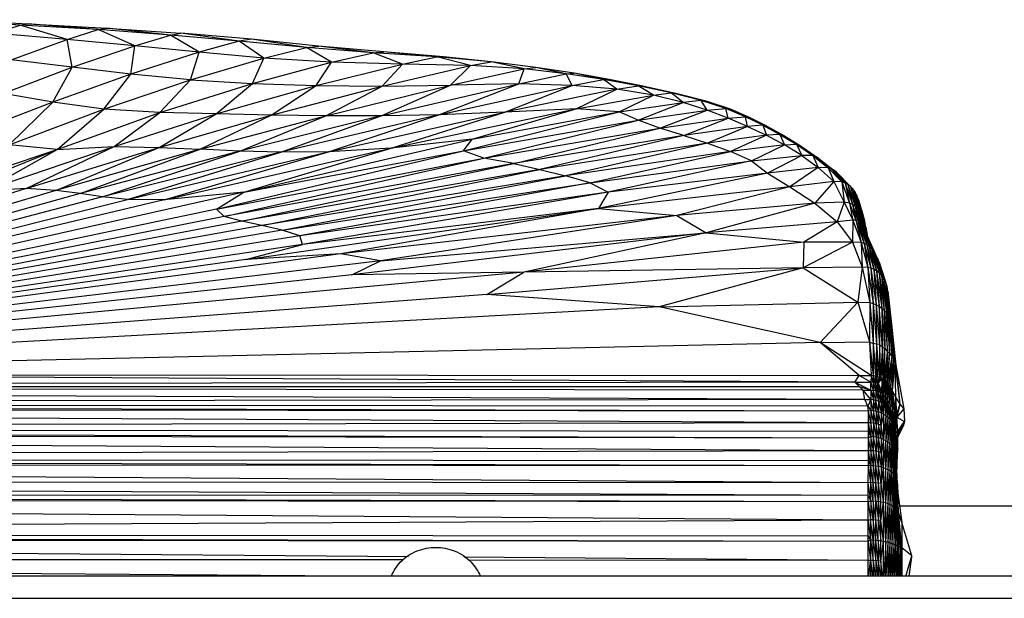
# Paper-space layout '_Frontal' of a CAD drawing. Header units: millimetres. Extents: x -50 to 1200, y -70 to 65.
# Tile 9 of 23: x 299 to 407, y 0 to 63. Entities that reach past the tile are written whole.
import ezdxf

# ---------------------------------------------------------------- set-up
doc = ezdxf.new("R2010")
doc.units = ezdxf.units.MM

psp = doc.layouts.new('_Frontal')

# ---------------------------------------------------------------- linework, layer by layer
at = {"color": 7, "linetype": 'Continuous', "lineweight": 25}
for p, q in [((299.55, 62.61), (290.18, 63.1)), ((299.55, 62.61), (290.92, 63.19)), ((290.92, 63.19), (300.4, 62.75)), ((296.7, 61.7), (299.55, 62.61)), ((299.55, 62.61), (300.4, 62.75)), ((304.68, 61.04), (299.55, 62.61)), ((308.07, 62.11), (299.55, 62.61)), ((308.07, 62.11), (300.4, 62.75)), ((300.4, 62.75), (309.03, 62.27)), ((304.68, 61.04), (296.7, 61.7)), ((304.68, 61.04), (308.07, 62.11)), ((308.07, 62.11), (309.03, 62.27)), ((312.08, 60.35), (308.07, 62.11)), ((315.98, 61.52), (308.07, 62.11)), ((315.98, 61.52), (309.03, 62.27)), ((309.03, 62.27), (317.13, 61.72)), ((312.08, 60.35), (315.98, 61.52)), ((315.98, 61.52), (317.13, 61.72)), ((319.11, 59.63), (315.98, 61.52)), ((323.51, 60.84), (315.98, 61.52)), ((323.51, 60.84), (317.13, 61.72)), ((324.85, 61.06), (317.13, 61.72)), ((298.55, 58.82), (304.68, 61.04)), ((305.23, 58), (304.68, 61.04)), ((312.08, 60.35), (304.68, 61.04)), ((305.23, 58), (312.08, 60.35)), ((311.65, 57.23), (312.08, 60.35)), ((319.11, 59.63), (312.08, 60.35)), ((323.51, 60.84), (319.11, 59.63)), ((324.85, 61.06), (323.51, 60.84)), ((326.19, 58.99), (323.51, 60.84)), ((330.86, 60.14), (323.51, 60.84)), ((330.86, 60.14), (324.85, 61.06)), ((332.18, 60.31), (324.85, 61.06)), ((330.86, 60.14), (332.18, 60.31)), ((338.16, 59.58), (332.18, 60.31)), ((339.28, 59.69), (332.18, 60.31)), ((319.11, 59.63), (311.65, 57.23)), ((318.17, 56.62), (319.11, 59.63)), ((326.19, 58.99), (319.11, 59.63)), ((326.19, 58.99), (330.86, 60.14)), ((333.61, 58.55), (330.86, 60.14)), ((338.16, 59.58), (330.86, 60.14)), ((333.61, 58.55), (338.16, 59.58)), ((338.16, 59.58), (339.28, 59.69)), ((341.36, 58.35), (338.16, 59.58)), ((345.12, 59.13), (338.16, 59.58)), ((345.12, 59.13), (339.28, 59.69)), ((345.83, 59.13), (339.28, 59.69)), ((305.23, 58), (298.55, 58.82)), ((318.17, 56.62), (326.19, 58.99)), ((324.94, 56.22), (326.19, 58.99)), ((324.94, 56.22), (333.61, 58.55)), ((333.61, 58.55), (326.19, 58.99)), ((331.92, 55.99), (333.61, 58.55)), ((331.92, 55.99), (341.36, 58.35)), ((341.36, 58.35), (333.61, 58.55)), ((339.12, 55.92), (341.36, 58.35)), ((339.12, 55.92), (348.81, 58.2)), ((341.36, 58.35), (345.12, 59.13)), ((348.81, 58.2), (341.36, 58.35)), ((348.81, 58.2), (345.12, 59.13)), ((351.06, 58.59), (345.12, 59.13)), ((345.12, 59.13), (345.83, 59.13)), ((351.06, 58.59), (345.83, 59.13)), ((346.61, 56.02), (348.81, 58.2)), ((348.81, 58.2), (351.06, 58.59)), ((354.65, 57.81), (348.81, 58.2)), ((354.65, 57.81), (351.06, 58.59)), ((355.95, 57.97), (351.06, 58.59)), ((297.68, 55.12), (305.23, 58)), ((303.13, 54.17), (305.23, 58)), ((311.65, 57.23), (303.13, 54.17)), ((311.65, 57.23), (305.23, 58)), ((308.71, 53.41), (311.65, 57.23)), ((318.17, 56.62), (311.65, 57.23)), ((346.61, 56.02), (354.65, 57.81)), ((354.08, 56.19), (354.65, 57.81)), ((354.08, 56.19), (359.27, 57.28)), ((354.65, 57.81), (355.95, 57.97)), ((359.27, 57.28), (354.65, 57.81)), ((359.27, 57.28), (355.95, 57.97)), ((360.15, 57.33), (355.95, 57.97)), ((359.27, 57.28), (360.15, 57.33)), ((359.9, 56.01), (359.27, 57.28)), ((363.34, 56.66), (359.27, 57.28)), ((363.34, 56.66), (360.15, 57.33)), ((363.97, 56.65), (360.15, 57.33)), ((308.71, 53.41), (318.17, 56.62)), ((314.81, 53.06), (318.17, 56.62)), ((314.81, 53.06), (324.94, 56.22)), ((318.17, 56.62), (324.94, 56.22)), ((320.99, 52.9), (324.94, 56.22)), ((324.94, 56.22), (331.92, 55.99)), ((332.98, 52.69), (346.61, 56.02)), ((339.04, 52.7), (354.08, 56.19)), ((339.04, 52.7), (346.61, 56.02)), ((339.12, 55.92), (346.61, 56.02)), ((345.32, 52.8), (354.08, 56.19)), ((345.32, 52.8), (359.9, 56.01)), ((354.08, 56.19), (346.61, 56.02)), ((352.54, 53.1), (359.9, 56.01)), ((359.9, 56.01), (354.08, 56.19)), ((359.9, 56.01), (363.34, 56.66)), ((364.82, 55.61), (359.9, 56.01)), ((364.82, 55.61), (363.34, 56.66)), ((367.13, 55.96), (363.34, 56.66)), ((363.34, 56.66), (363.97, 56.65)), ((367.13, 55.96), (363.97, 56.65)), ((367.64, 55.91), (363.97, 56.65)), ((303.13, 54.17), (297.68, 55.12)), ((320.99, 52.9), (331.92, 55.99)), ((326.98, 52.76), (331.92, 55.99)), ((326.98, 52.76), (339.12, 55.92)), ((331.92, 55.99), (339.12, 55.92)), ((332.98, 52.69), (339.12, 55.92)), ((364.82, 55.61), (352.54, 53.1)), ((360.36, 53.46), (364.82, 55.61)), ((360.36, 53.46), (368.82, 54.96)), ((364.82, 55.61), (367.13, 55.96)), ((368.82, 54.96), (364.82, 55.61)), ((365.05, 53.11), (368.82, 54.96)), ((368.82, 54.96), (367.13, 55.96)), ((370.74, 55.19), (367.13, 55.96)), ((367.13, 55.96), (367.64, 55.91)), ((370.74, 55.19), (367.64, 55.91)), ((371.24, 55.12), (367.64, 55.91)), ((368.82, 54.96), (370.74, 55.19)), ((372.06, 54.15), (368.82, 54.96)), ((372.06, 54.15), (370.74, 55.19)), ((374.04, 54.35), (370.74, 55.19)), ((370.74, 55.19), (371.24, 55.12)), ((374.04, 54.35), (371.24, 55.12)), ((374.56, 54.27), (371.24, 55.12)), ((303.13, 54.17), (294.69, 50.92)), ((298.35, 49.5), (303.13, 54.17)), ((308.71, 53.41), (303.13, 54.17)), ((365.05, 53.11), (372.06, 54.15)), ((367.15, 52.21), (372.06, 54.15)), ((374.04, 54.35), (372.06, 54.15)), ((374.7, 53.29), (372.06, 54.15)), ((374.7, 53.29), (374.04, 54.35)), ((376.73, 53.48), (374.04, 54.35)), ((374.56, 54.27), (374.04, 54.35)), ((376.73, 53.48), (374.56, 54.27)), ((377.23, 53.4), (374.56, 54.27)), ((298.35, 49.5), (308.71, 53.41)), ((303.6, 49.01), (308.71, 53.41)), ((303.6, 49.01), (314.81, 53.06)), ((314.81, 53.06), (308.71, 53.41)), ((309.82, 49.33), (314.81, 53.06)), ((309.82, 49.33), (320.99, 52.9)), ((314.74, 49.23), (320.99, 52.9)), ((320.99, 52.9), (314.81, 53.06)), ((326.98, 52.76), (320.99, 52.9)), ((345.32, 52.8), (328.07, 48.71)), ((333.26, 48.75), (352.54, 53.1)), ((333.26, 48.75), (345.32, 52.8)), ((345.32, 52.8), (339.04, 52.7)), ((340.12, 49.15), (360.36, 53.46)), ((340.12, 49.15), (352.54, 53.1)), ((352.54, 53.1), (345.32, 52.8)), ((348.02, 48.84), (365.05, 53.11)), ((348.97, 50.14), (360.36, 53.46)), ((348.97, 50.14), (365.05, 53.11)), ((360.36, 53.46), (352.54, 53.1)), ((365.05, 53.11), (360.36, 53.46)), ((367.15, 52.21), (365.05, 53.11)), ((367.15, 52.21), (374.7, 53.29)), ((369.51, 51.34), (374.7, 53.29)), ((374.7, 53.29), (376.73, 53.48)), ((376.99, 52.42), (374.7, 53.29)), ((376.99, 52.42), (376.73, 53.48)), ((378.86, 52.59), (376.73, 53.48)), ((376.73, 53.48), (377.23, 53.4)), ((378.86, 52.59), (377.23, 53.4)), ((379.32, 52.49), (377.23, 53.4)), ((314.74, 49.23), (326.98, 52.76)), ((319.25, 49.03), (326.98, 52.76)), ((319.25, 49.03), (332.98, 52.69)), ((339.04, 52.7), (323.58, 48.83)), ((323.58, 48.83), (332.98, 52.69)), ((332.98, 52.69), (326.98, 52.76)), ((328.07, 48.71), (339.04, 52.7)), ((339.04, 52.7), (332.98, 52.69)), ((348.02, 48.84), (367.15, 52.21)), ((350.27, 48.05), (367.15, 52.21)), ((369.51, 51.34), (367.15, 52.21)), ((369.51, 51.34), (376.99, 52.42)), ((372.13, 50.52), (376.99, 52.42)), ((376.99, 52.42), (378.86, 52.59)), ((379.1, 51.52), (376.99, 52.42)), ((379.1, 51.52), (378.86, 52.59)), ((380.78, 51.65), (378.86, 52.59)), ((378.86, 52.59), (379.32, 52.49)), ((380.78, 51.65), (379.32, 52.49)), ((381.21, 51.54), (379.32, 52.49)), ((350.27, 48.05), (369.51, 51.34)), ((353.52, 47.46), (369.51, 51.34)), ((372.13, 50.52), (369.51, 51.34)), ((379.1, 51.52), (372.13, 50.52)), ((379.1, 51.52), (374.73, 49.69)), ((380.78, 51.65), (379.1, 51.52)), ((379.1, 51.52), (381.16, 50.57)), ((380.78, 51.65), (381.16, 50.57)), ((380.78, 51.65), (382.64, 50.65)), ((381.21, 51.54), (380.78, 51.65)), ((382.64, 50.65), (381.16, 50.57)), ((381.21, 51.54), (382.64, 50.65)), ((381.21, 51.54), (383.05, 50.53)), ((382.64, 50.65), (383.15, 49.53)), ((382.64, 50.65), (384.46, 49.57)), ((383.05, 50.53), (382.64, 50.65)), ((324, 44.34), (348.97, 50.14)), ((348.97, 50.14), (340.12, 49.15)), ((348.02, 48.84), (348.97, 50.14)), ((372.13, 50.52), (353.52, 47.46)), ((372.13, 50.52), (356.38, 46.81)), ((374.73, 49.69), (356.38, 46.81)), ((374.73, 49.69), (359.17, 46.13)), ((372.13, 50.52), (374.73, 49.69)), ((381.16, 50.57), (374.73, 49.69)), ((374.73, 49.69), (377.23, 48.79)), ((381.16, 50.57), (377.23, 48.79)), ((381.16, 50.57), (383.15, 49.53)), ((383.05, 50.53), (384.46, 49.57)), ((383.05, 50.53), (384.85, 49.44)), ((383.15, 49.53), (384.46, 49.57)), ((384.46, 49.57), (385.03, 48.35)), ((384.46, 49.57), (386.24, 48.35)), ((384.46, 49.57), (384.85, 49.44)), ((288.26, 42.84), (303.6, 49.01)), ((289.9, 44.39), (303.6, 49.01)), ((295.52, 44.48), (309.82, 49.33)), ((295.52, 44.48), (303.6, 49.01)), ((303.6, 49.01), (298.35, 49.5)), ((300.19, 44.74), (309.82, 49.33)), ((300.19, 44.74), (314.74, 49.23)), ((303.46, 44.53), (314.74, 49.23)), ((319.25, 49.03), (303.46, 44.53)), ((303.6, 49.01), (309.82, 49.33)), ((306.1, 44.18), (319.25, 49.03)), ((323.58, 48.83), (306.1, 44.18)), ((308.56, 43.83), (323.58, 48.83)), ((328.07, 48.71), (308.56, 43.83)), ((309.82, 49.33), (314.74, 49.23)), ((311.28, 43.55), (333.26, 48.75)), ((311.28, 43.55), (328.07, 48.71)), ((314.74, 49.23), (319.25, 49.03)), ((315.29, 43.51), (340.12, 49.15)), ((315.29, 43.51), (333.26, 48.75)), ((323.58, 48.83), (319.25, 49.03)), ((321.02, 42.49), (348.02, 48.84)), ((328.07, 48.71), (323.58, 48.83)), ((324, 44.34), (340.12, 49.15)), ((324, 44.34), (348.02, 48.84)), ((333.26, 48.75), (328.07, 48.71)), ((340.12, 49.15), (333.26, 48.75)), ((350.27, 48.05), (348.02, 48.84)), ((377.23, 48.79), (359.17, 46.13)), ((361.87, 45.36), (377.23, 48.79)), ((383.15, 49.53), (377.23, 48.79)), ((379.52, 47.75), (377.23, 48.79)), ((379.52, 47.75), (383.15, 49.53)), ((385.03, 48.35), (383.15, 49.53)), ((384.85, 49.44), (386.24, 48.35)), ((384.85, 49.44), (386.61, 48.21)), ((384.85, 49.44), (385.12, 49.27)), ((385.12, 49.27), (386.61, 48.21)), ((385.12, 49.27), (386.89, 48.03)), ((321.02, 42.49), (350.27, 48.05)), ((321.86, 41.68), (350.27, 48.05)), ((353.52, 47.46), (321.86, 41.68)), ((323.79, 41.16), (353.52, 47.46)), ((353.52, 47.46), (350.27, 48.05)), ((353.52, 47.46), (356.38, 46.81)), ((361.87, 45.36), (379.52, 47.75)), ((379.52, 47.75), (363.87, 44.34)), ((379.52, 47.75), (385.03, 48.35)), ((379.52, 47.75), (381.29, 46.43)), ((385.03, 48.35), (381.29, 46.43)), ((385.03, 48.35), (386.83, 47.02)), ((386.24, 48.35), (385.03, 48.35)), ((386.24, 48.35), (386.83, 47.02)), ((386.24, 48.35), (387.91, 47.01)), ((386.61, 48.21), (386.24, 48.35)), ((386.61, 48.21), (387.91, 47.01)), ((386.61, 48.21), (388.27, 46.89)), ((386.89, 48.03), (386.61, 48.21)), ((386.89, 48.03), (388.27, 46.89)), ((386.89, 48.03), (388.56, 46.72)), ((356.38, 46.81), (323.79, 41.16)), ((325.98, 40.68), (356.38, 46.81)), ((356.38, 46.81), (359.17, 46.13)), ((381.29, 46.43), (362.81, 42.54)), ((381.29, 46.43), (363.87, 44.34)), ((386.83, 47.02), (381.29, 46.43)), ((381.29, 46.43), (383.74, 44.92)), ((386.83, 47.02), (383.74, 44.92)), ((386.83, 47.02), (388.55, 45.5)), ((387.91, 47.01), (386.83, 47.02)), ((387.91, 47.01), (388.55, 45.5)), ((387.91, 47.01), (389.41, 45.47)), ((388.27, 46.89), (387.91, 47.01)), ((388.27, 46.89), (389.41, 45.47)), ((388.27, 46.89), (389.77, 45.34)), ((388.56, 46.72), (388.27, 46.89)), ((388.56, 46.72), (389.77, 45.34)), ((388.56, 46.72), (390.08, 45.17)), ((388.81, 46.51), (388.56, 46.72)), ((388.81, 46.51), (390.08, 45.17)), ((388.81, 46.51), (390.36, 44.96)), ((359.17, 46.13), (325.98, 40.68)), ((328.19, 40.17), (359.17, 46.13)), ((328.19, 40.17), (361.87, 45.36)), ((361.87, 45.36), (330.15, 39.55)), ((361.87, 45.36), (359.17, 46.13)), ((361.87, 45.36), (363.87, 44.34)), ((388.55, 45.5), (383.74, 44.92)), ((388.55, 45.5), (386.46, 43.12)), ((388.55, 45.5), (389.66, 43.25)), ((389.41, 45.47), (388.55, 45.5)), ((389.41, 45.47), (389.66, 43.25)), ((389.41, 45.47), (390.24, 43.14)), ((389.77, 45.34), (389.41, 45.47)), ((389.77, 45.34), (390.24, 43.14)), ((389.77, 45.34), (390.56, 42.98)), ((390.08, 45.17), (389.77, 45.34)), ((300.19, 44.74), (235.19, 24.44)), ((303.46, 44.53), (235.19, 24.44)), ((324, 44.34), (235.19, 24.44)), ((306.1, 44.18), (235.19, 24.44)), ((300.19, 44.74), (295.52, 44.48)), ((303.46, 44.53), (300.19, 44.74)), ((306.1, 44.18), (303.46, 44.53)), ((308.56, 43.83), (306.1, 44.18)), ((324, 44.34), (315.29, 43.51)), ((321.02, 42.49), (324, 44.34)), ((363.87, 44.34), (330.15, 39.55)), ((363.87, 44.34), (330.42, 38.61)), ((383.74, 44.92), (362.81, 42.54)), ((363.87, 44.34), (362.81, 42.54)), ((383.74, 44.92), (371.35, 41.79)), ((383.74, 44.92), (386.46, 43.12)), ((390.08, 45.17), (390.56, 42.98)), ((390.08, 45.17), (390.85, 42.79)), ((390.36, 44.96), (390.08, 45.17)), ((390.36, 44.96), (390.85, 42.79)), ((390.36, 44.96), (391.11, 42.56)), ((390.61, 44.71), (390.36, 44.96)), ((390.61, 44.71), (391.11, 42.56)), ((390.61, 44.71), (391.34, 42.3)), ((390.83, 44.42), (390.61, 44.71)), ((390.83, 44.42), (391.34, 42.3)), ((390.83, 44.42), (391.54, 42.01)), ((391.02, 44.05), (390.83, 44.42)), ((308.56, 43.83), (235.19, 24.44)), ((235.19, 24.44), (311.28, 43.55)), ((315.29, 43.51), (235.19, 24.44)), ((311.28, 43.55), (308.56, 43.83)), ((315.29, 43.51), (311.28, 43.55)), ((386.46, 43.12), (371.35, 41.79)), ((386.46, 43.12), (374.58, 39.88)), ((389.66, 43.25), (386.46, 43.12)), ((386.46, 43.12), (388.9, 41.1)), ((389.66, 43.25), (388.9, 41.1)), ((389.66, 43.25), (390.61, 41.27)), ((390.24, 43.14), (389.66, 43.25)), ((390.24, 43.14), (390.61, 41.27)), ((390.24, 43.14), (390.94, 41.28)), ((390.56, 42.98), (390.24, 43.14)), ((391.02, 44.05), (391.54, 42.01)), ((391.02, 44.05), (391.71, 41.67)), ((391.23, 43.49), (391.02, 44.05)), ((391.56, 42.4), (391.23, 43.49)), ((391.23, 43.49), (391.88, 41.21)), ((391.23, 43.49), (391.71, 41.67)), ((321.02, 42.49), (235.19, 24.44)), ((321.86, 41.68), (321.02, 42.49)), ((324.21, 36.96), (362.81, 42.54)), ((362.81, 42.54), (330.42, 38.61)), ((362.81, 42.54), (334.62, 37.58)), ((362.81, 42.54), (371.35, 41.79)), ((390.56, 42.98), (390.94, 41.28)), ((390.56, 42.98), (391.15, 41.25)), ((390.85, 42.79), (390.56, 42.98)), ((390.85, 42.79), (391.15, 41.25)), ((390.85, 42.79), (391.34, 41.18)), ((391.11, 42.56), (390.85, 42.79)), ((391.11, 42.56), (391.34, 41.18)), ((391.11, 42.56), (391.5, 41.06)), ((391.34, 42.3), (391.11, 42.56)), ((391.34, 42.3), (391.5, 41.06)), ((391.34, 42.3), (391.63, 40.86)), ((391.54, 42.01), (391.34, 42.3)), ((391.54, 42.01), (391.63, 40.86)), ((391.54, 42.01), (391.74, 40.61)), ((391.71, 41.67), (391.54, 42.01)), ((391.56, 42.4), (391.88, 41.21)), ((321.86, 41.68), (235.19, 24.44)), ((323.79, 41.16), (235.19, 24.44)), ((323.79, 41.16), (321.86, 41.68)), ((325.98, 40.68), (323.79, 41.16)), ((371.35, 41.79), (334.62, 37.58)), ((371.35, 41.79), (338.96, 36.83)), ((371.35, 41.79), (374.58, 39.88)), ((388.9, 41.1), (374.58, 39.88)), ((388.9, 41.1), (385.24, 38.88)), ((390.61, 41.27), (388.9, 41.1)), ((388.9, 41.1), (390.57, 38.88)), ((390.61, 41.27), (390.57, 38.88)), ((390.94, 41.28), (390.61, 41.27)), ((390.61, 41.27), (391.52, 38.83)), ((390.94, 41.28), (391.52, 38.83)), ((390.94, 41.28), (391.85, 38.73)), ((391.15, 41.25), (390.94, 41.28)), ((391.15, 41.25), (391.85, 38.73)), ((391.15, 41.25), (392.13, 38.59)), ((391.34, 41.18), (391.15, 41.25)), ((391.34, 41.18), (392.13, 38.59)), ((391.34, 41.18), (392.39, 38.41)), ((391.5, 41.06), (391.34, 41.18)), ((391.5, 41.06), (392.39, 38.41)), ((391.5, 41.06), (392.64, 38.18)), ((391.63, 40.86), (391.5, 41.06)), ((391.71, 41.67), (391.75, 40.58)), ((391.71, 41.67), (391.84, 40.36)), ((391.88, 41.21), (391.71, 41.67)), ((391.88, 41.21), (391.88, 40.26)), ((391.88, 41.21), (392.02, 39.93)), ((392.04, 40.51), (391.88, 41.21)), ((325.98, 40.68), (235.19, 24.44)), ((328.19, 40.17), (235.19, 24.44)), ((328.19, 40.17), (325.98, 40.68)), ((330.15, 39.55), (328.19, 40.17)), ((374.58, 39.88), (335.83, 35.29)), ((338.96, 36.83), (374.58, 39.88)), ((374.58, 39.88), (354.63, 35.6)), ((374.58, 39.88), (385.24, 38.88)), ((391.63, 40.86), (392.64, 38.18)), ((391.63, 40.86), (392.88, 37.89)), ((392.04, 40.51), (392.09, 39.78)), ((392.04, 40.51), (392.23, 39.47)), ((330.15, 39.55), (235.19, 24.44)), ((330.42, 38.61), (330.15, 39.55)), ((385.24, 38.88), (354.63, 35.6)), ((385.24, 38.88), (385.19, 36.05)), ((390.57, 38.88), (385.19, 36.05)), ((390.57, 38.88), (385.24, 38.88)), ((390.57, 38.88), (391.63, 36.14)), ((391.52, 38.83), (390.57, 38.88)), ((391.52, 38.83), (391.63, 36.14)), ((391.52, 38.83), (392.25, 36.1)), ((391.85, 38.73), (391.52, 38.83)), ((392.07, 39.82), (393.11, 37.54)), ((330.42, 38.61), (235.19, 24.44)), ((324.21, 36.96), (330.42, 38.61)), ((391.85, 38.73), (392.25, 36.1)), ((391.85, 38.73), (392.59, 36.03)), ((392.13, 38.59), (391.85, 38.73)), ((392.13, 38.59), (392.59, 36.03)), ((392.13, 38.59), (392.9, 35.91)), ((392.39, 38.41), (392.13, 38.59)), ((392.39, 38.41), (392.9, 35.91)), ((392.39, 38.41), (393.2, 35.75)), ((392.64, 38.18), (392.39, 38.41)), ((392.64, 38.18), (393.2, 35.75)), ((392.64, 38.18), (393.48, 35.53)), ((392.88, 37.89), (392.64, 38.18)), ((392.88, 37.89), (393.48, 35.53)), ((392.88, 37.89), (393.74, 35.26)), ((393.11, 37.54), (392.88, 37.89)), ((334.62, 37.58), (235.19, 24.44)), ((324.21, 36.96), (235.19, 24.44)), ((338.96, 36.83), (235.19, 24.44)), ((334.62, 37.58), (324.21, 36.96)), ((338.96, 36.83), (334.62, 37.58)), ((335.83, 35.29), (338.96, 36.83)), ((393.11, 37.54), (393.74, 35.26)), ((393.11, 37.54), (393.97, 34.92)), ((393.31, 37.14), (393.11, 37.54)), ((393.31, 37.14), (393.97, 34.92)), ((393.31, 37.14), (394.17, 34.53)), ((393.48, 36.68), (393.31, 37.14)), ((393.48, 36.68), (394.17, 34.53)), ((393.48, 36.68), (394.33, 34.08)), ((354.63, 35.6), (235.19, 24.44)), ((354.63, 35.6), (335.83, 35.29)), ((350.57, 33.16), (385.19, 36.05)), ((350.57, 33.16), (354.63, 35.6)), ((385.19, 36.05), (354.63, 35.6)), ((385.19, 36.05), (369.44, 31.82)), ((391.63, 36.14), (385.19, 36.05)), ((385.19, 36.05), (391.17, 32.31)), ((391.63, 36.14), (391.17, 32.31)), ((392.25, 36.1), (391.63, 36.14)), ((391.63, 36.14), (392.49, 32.26)), ((392.25, 36.1), (392.49, 32.26)), ((392.25, 36.1), (392.85, 32.16)), ((392.59, 36.03), (392.25, 36.1)), ((392.59, 36.03), (392.85, 32.16)), ((392.59, 36.03), (393.18, 32.03)), ((392.9, 35.91), (392.59, 36.03)), ((392.9, 35.91), (393.18, 32.03)), ((392.9, 35.91), (393.5, 31.86)), ((393.2, 35.75), (392.9, 35.91)), ((393.2, 35.75), (393.5, 31.86)), ((393.2, 35.75), (393.78, 31.66)), ((393.48, 35.53), (393.2, 35.75)), ((335.83, 35.29), (235.19, 24.44)), ((393.48, 35.53), (393.78, 31.66)), ((393.48, 35.53), (394.05, 31.42)), ((393.74, 35.26), (393.48, 35.53)), ((393.74, 35.26), (394.05, 31.42)), ((393.74, 35.26), (394.29, 31.15)), ((393.97, 34.92), (393.74, 35.26)), ((393.97, 34.92), (394.29, 31.15)), ((393.97, 34.92), (394.49, 30.84)), ((394.17, 34.53), (393.97, 34.92)), ((394.17, 34.53), (394.49, 30.84)), ((394.17, 34.53), (394.65, 30.54)), ((394.33, 34.08), (394.17, 34.53)), ((394.33, 34.08), (394.65, 30.54)), ((394.33, 34.08), (394.77, 30.25)), ((394.44, 33.53), (394.33, 34.08)), ((394.44, 33.53), (394.77, 30.25)), ((394.44, 33.53), (394.85, 29.9)), ((350.57, 33.16), (235.19, 24.44)), ((369.44, 31.82), (350.57, 33.16)), ((369.44, 31.82), (391.17, 32.31)), ((387.03, 27.92), (391.17, 32.31)), ((391.17, 32.31), (392.45, 27.96)), ((391.17, 32.31), (392.49, 32.26)), ((369.44, 31.82), (235.19, 24.44)), ((387.03, 27.92), (369.44, 31.82)), ((392.49, 32.26), (392.45, 27.96)), ((392.49, 32.26), (392.85, 27.81)), ((392.49, 32.26), (392.85, 32.16)), ((392.85, 32.16), (392.85, 27.81)), ((392.85, 32.16), (393.2, 27.72)), ((392.85, 32.16), (393.18, 32.03)), ((393.18, 32.03), (393.2, 27.72)), ((393.18, 32.03), (393.53, 27.67)), ((393.18, 32.03), (393.5, 31.86)), ((393.5, 31.86), (393.53, 27.67)), ((393.85, 27.34), (393.5, 31.86)), ((393.5, 31.86), (393.78, 31.66)), ((393.78, 31.66), (393.85, 27.34)), ((393.78, 31.66), (394.13, 27.3)), ((393.78, 31.66), (394.05, 31.42)), ((394.05, 31.42), (394.4, 26.9)), ((394.05, 31.42), (394.29, 31.15)), ((394.05, 31.42), (394.13, 27.3)), ((394.4, 26.9), (394.29, 31.15)), ((394.29, 31.15), (394.64, 26.77)), ((394.29, 31.15), (394.49, 30.84)), ((394.49, 30.84), (394.64, 26.77)), ((394.49, 30.84), (394.86, 26.38)), ((394.49, 30.84), (394.65, 30.54)), ((394.65, 30.54), (394.86, 26.38)), ((394.65, 30.54), (395.06, 26.16)), ((394.65, 30.54), (394.77, 30.25)), ((394.77, 30.25), (395.2, 25.72)), ((394.77, 30.25), (394.85, 29.9)), ((394.77, 30.25), (395.06, 26.16)), ((394.87, 29.91), (394.79, 30.4)), ((394.87, 29.91), (394.85, 29.9)), ((394.85, 29.9), (395.2, 25.72)), ((394.85, 29.9), (395.33, 25.41)), ((394.91, 29.33), (394.87, 29.91)), ((387.03, 27.92), (235.19, 24.44)), ((387.03, 27.92), (392.45, 27.96)), ((391.32, 24.3), (387.03, 27.92)), ((392.62, 24.3), (387.03, 27.92)), ((392.45, 27.96), (392.62, 24.3)), ((392.45, 27.96), (392.85, 24.28)), ((392.45, 27.96), (392.85, 27.81)), ((392.85, 27.81), (393.09, 24.2)), ((392.85, 27.81), (393.13, 24.22)), ((392.85, 27.81), (392.85, 24.28)), ((393.2, 27.72), (392.85, 27.81)), ((393.2, 27.72), (393.13, 24.22)), ((393.2, 27.72), (393.28, 24.15)), ((393.2, 27.72), (393.51, 24.09)), ((393.53, 27.67), (393.2, 27.72)), ((393.53, 27.67), (393.51, 24.09)), ((393.53, 27.67), (393.62, 24.06)), ((393.85, 27.34), (393.53, 27.67)), ((393.85, 27.34), (393.62, 24.06)), ((393.85, 27.34), (393.8, 23.97)), ((393.83, 23.96), (393.85, 27.34)), ((394, 23.89), (393.85, 27.34)), ((394.13, 27.3), (393.85, 27.34)), ((394, 23.89), (394.13, 27.3)), ((394.1, 23.83), (394.13, 27.3)), ((394.13, 27.3), (394.4, 26.9)), ((394.1, 23.83), (394.4, 26.9)), ((394.14, 23.79), (394.4, 26.9)), ((394.18, 23.75), (394.4, 26.9)), ((394.4, 26.9), (394.33, 23.63)), ((394.64, 26.77), (394.33, 23.63)), ((394.4, 26.9), (394.64, 26.77)), ((394.64, 26.77), (394.41, 23.52)), ((394.86, 26.38), (394.41, 23.52)), ((394.86, 26.38), (394.56, 23.29)), ((394.64, 26.77), (394.86, 26.38)), ((394.86, 26.38), (394.74, 22.98)), ((395.06, 26.16), (394.74, 22.98)), ((394.86, 26.38), (395.06, 26.16)), ((395.06, 26.16), (394.92, 22.64)), ((395.06, 26.16), (395.2, 25.72)), ((395.36, 25.28), (395.28, 25.88)), ((395.2, 25.72), (394.92, 22.64)), ((395.2, 25.72), (395.27, 21.91)), ((395.2, 25.72), (395.74, 21.18)), ((395.33, 25.41), (395.2, 25.72)), ((395.33, 25.41), (395.74, 21.18)), ((395.33, 25.41), (396.18, 20.67)), ((390.83, 23.58), (235.19, 24.44)), ((235.19, 24.44), (391.32, 24.3)), ((390.83, 23.58), (391.32, 24.3)), ((392.58, 23.58), (391.32, 24.3)), ((391.32, 24.3), (392.62, 24.3)), ((392.62, 24.3), (392.58, 23.58)), ((392.84, 23.55), (392.62, 24.3)), ((392.62, 24.3), (392.85, 24.28)), ((392.85, 24.28), (392.84, 23.55)), ((393.09, 24.2), (392.84, 23.55)), ((393.09, 24.2), (392.85, 24.28)), ((393.13, 24.22), (393.05, 23.54)), ((393.05, 23.54), (393.09, 24.2)), ((393.28, 24.15), (393.05, 23.54)), ((393.09, 24.2), (393.13, 24.22)), ((393.28, 24.15), (393.13, 24.22)), ((393.24, 23.52), (393.28, 24.15)), ((393.51, 24.09), (393.24, 23.52)), ((393.51, 24.09), (393.28, 24.15)), ((393.51, 24.09), (393.4, 23.51)), ((393.62, 24.06), (393.4, 23.51)), ((393.8, 23.97), (393.4, 23.51)), ((393.62, 24.06), (393.51, 24.09)), ((393.62, 24.06), (393.8, 23.97)), ((393.8, 23.97), (393.77, 22.35)), ((393.77, 22.35), (393.83, 23.96)), ((393.8, 23.97), (393.83, 23.96)), ((393.83, 23.96), (393.97, 22.18)), ((393.83, 23.96), (394, 23.89)), ((393.97, 22.18), (394, 23.89)), ((393.97, 22.18), (394.1, 23.83)), ((394, 23.89), (394.1, 23.83)), ((394.18, 21.94), (394.1, 23.83)), ((394.1, 23.83), (394.14, 23.79)), ((394.18, 21.94), (394.14, 23.79)), ((394.14, 23.79), (394.18, 23.75)), ((394.18, 21.94), (394.18, 23.75)), ((394.41, 21.63), (394.18, 23.75)), ((394.18, 23.75), (394.33, 23.63)), ((390.83, 23.58), (78.02, 23.05)), ((391.93, 21.67), (78.02, 23.05)), ((391.75, 22.68), (78.02, 23.05)), ((391.35, 23.05), (78.02, 23.05)), ((391.35, 23.05), (390.83, 23.58)), ((390.83, 23.58), (392.58, 22.7)), ((390.83, 23.58), (392.58, 23.58)), ((391.75, 22.68), (391.35, 23.05)), ((392.58, 22.7), (391.35, 23.05)), ((391.75, 22.68), (392.58, 22.7)), ((391.93, 21.67), (391.75, 22.68)), ((392.59, 21.66), (391.75, 22.68)), ((392.58, 22.7), (392.58, 23.58)), ((392.86, 22.67), (392.58, 23.58)), ((392.84, 23.55), (392.58, 23.58)), ((392.58, 22.7), (392.59, 21.66)), ((392.58, 22.7), (392.86, 21.63)), ((392.58, 22.7), (392.86, 22.67)), ((392.84, 23.55), (393.12, 22.62)), ((392.84, 23.55), (392.86, 22.67)), ((393.05, 23.54), (392.84, 23.55)), ((392.86, 21.63), (392.86, 22.67)), ((393.14, 21.57), (392.86, 22.67)), ((393.12, 22.62), (392.86, 22.67)), ((393.36, 22.56), (393.05, 23.54)), ((393.05, 23.54), (393.12, 22.62)), ((393.24, 23.52), (393.05, 23.54)), ((393.12, 22.62), (393.14, 21.57)), ((393.12, 22.62), (393.42, 21.49)), ((393.36, 22.56), (393.12, 22.62)), ((393.57, 22.47), (393.24, 23.52)), ((393.24, 23.52), (393.36, 22.56)), ((393.4, 23.51), (393.24, 23.52)), ((393.4, 23.51), (393.77, 22.35)), ((393.4, 23.51), (393.57, 22.47)), ((394.33, 23.63), (394.41, 21.63)), ((394.33, 23.63), (394.66, 21.25)), ((394.33, 23.63), (394.41, 23.52)), ((394.41, 23.52), (394.66, 21.25)), ((394.41, 23.52), (394.91, 20.87)), ((394.41, 23.52), (394.56, 23.29)), ((394.56, 23.29), (394.91, 20.87)), ((394.56, 23.29), (395.13, 20.53)), ((394.74, 22.98), (394.56, 23.29)), ((394.74, 22.98), (395.13, 20.53)), ((394.74, 22.98), (395.29, 20.26)), ((394.92, 22.64), (394.74, 22.98)), ((394.92, 22.64), (395.29, 20.26)), ((394.92, 22.64), (395.27, 21.91)), ((391.93, 21.67), (78.02, 21.22)), ((392.26, 20.94), (391.93, 21.67)), ((391.93, 21.67), (392.59, 21.66)), ((392.59, 21.66), (392.26, 20.94)), ((392.59, 21.66), (392.59, 20.46)), ((392.87, 20.43), (392.59, 21.66)), ((392.86, 21.63), (392.59, 21.66)), ((392.86, 21.63), (392.87, 20.43)), ((393.15, 20.38), (392.86, 21.63)), ((392.86, 21.63), (393.14, 21.57)), ((393.15, 20.38), (393.14, 21.57)), ((393.43, 20.3), (393.14, 21.57)), ((393.42, 21.49), (393.14, 21.57)), ((393.7, 21.38), (393.36, 22.56)), ((393.36, 22.56), (393.42, 21.49)), ((393.57, 22.47), (393.36, 22.56)), ((393.77, 22.35), (393.57, 22.47)), ((393.57, 22.47), (393.7, 21.38)), ((393.77, 22.35), (393.7, 21.38)), ((393.97, 22.18), (393.77, 22.35)), ((393.77, 22.35), (393.96, 20.07)), ((393.97, 22.18), (393.96, 20.07)), ((393.97, 22.18), (394.21, 19.92)), ((394.18, 21.94), (393.97, 22.18)), ((394.18, 21.94), (394.21, 19.92)), ((394.18, 21.94), (394.44, 19.75)), ((394.41, 21.63), (394.18, 21.94)), ((394.41, 21.63), (394.44, 19.75)), ((394.41, 21.63), (394.65, 19.56)), ((394.66, 21.25), (394.41, 21.63)), ((395.27, 21.91), (395.29, 20.26)), ((395.27, 21.91), (395.38, 20.06)), ((395.27, 21.91), (395.74, 21.18)), ((392.31, 20.38), (78.02, 21.22)), ((392.26, 20.94), (78.02, 21.22)), ((392.32, 19.12), (78.02, 20.84)), ((392.31, 20.38), (78.02, 20.84)), ((392.31, 20.38), (392.26, 20.94)), ((392.26, 20.94), (392.59, 20.46)), ((392.59, 20.46), (392.31, 20.38)), ((392.59, 20.46), (392.59, 19.11)), ((392.59, 20.46), (392.87, 19.08)), ((392.87, 20.43), (392.59, 20.46)), ((393.42, 21.49), (393.43, 20.3)), ((393.42, 21.49), (393.7, 20.2)), ((393.7, 21.38), (393.42, 21.49)), ((393.7, 21.38), (393.7, 20.2)), ((393.96, 20.07), (393.7, 21.38)), ((394.66, 21.25), (394.65, 19.56)), ((394.66, 21.25), (394.83, 19.35)), ((394.91, 20.87), (394.66, 21.25)), ((394.91, 20.87), (394.83, 19.35)), ((394.91, 20.87), (394.99, 19.13)), ((395.13, 20.53), (394.91, 20.87)), ((395.13, 20.53), (394.99, 19.13)), ((395.13, 20.53), (395.11, 18.91)), ((395.29, 20.26), (395.13, 20.53)), ((395.74, 21.18), (395.38, 20.06)), ((395.74, 21.18), (395.42, 19.89)), ((395.74, 21.18), (395.43, 19.74)), ((396.18, 20.67), (395.43, 19.74)), ((395.74, 21.18), (396.18, 20.67)), ((396.18, 20.67), (396.26, 19.26)), ((392.32, 19.12), (392.31, 20.38)), ((392.59, 19.11), (392.31, 20.38)), ((392.87, 20.43), (392.87, 19.08)), ((393.15, 19.03), (392.87, 20.43)), ((393.15, 20.38), (392.87, 20.43)), ((393.15, 20.38), (393.15, 19.03)), ((393.43, 18.96), (393.15, 20.38)), ((393.15, 20.38), (393.43, 20.3)), ((393.43, 18.96), (393.43, 20.3)), ((393.7, 18.86), (393.43, 20.3)), ((393.7, 20.2), (393.43, 20.3)), ((393.7, 20.2), (393.7, 18.86)), ((393.7, 20.2), (393.96, 20.07)), ((393.96, 20.07), (393.7, 18.86)), ((393.96, 20.07), (394.21, 19.92)), ((393.96, 20.07), (393.97, 17.3)), ((394.21, 19.92), (393.97, 17.3)), ((394.21, 19.92), (394.22, 17.17)), ((394.21, 19.92), (394.44, 19.75)), ((394.44, 19.75), (394.22, 17.17)), ((394.44, 19.75), (394.45, 17.02)), ((394.44, 19.75), (394.65, 19.56)), ((394.65, 19.56), (394.45, 17.02)), ((394.65, 19.56), (394.66, 16.86)), ((394.65, 19.56), (394.83, 19.35)), ((395.29, 20.26), (395.11, 18.91)), ((395.29, 20.26), (395.21, 18.68)), ((395.38, 20.06), (395.21, 18.68)), ((395.38, 20.06), (395.27, 18.45)), ((395.42, 19.89), (395.27, 18.45)), ((395.38, 20.06), (395.29, 20.26)), ((395.42, 19.89), (395.31, 18.22)), ((395.43, 19.74), (395.31, 18.22)), ((395.33, 17.99), (395.43, 19.74)), ((395.42, 19.89), (395.38, 20.06)), ((395.43, 19.74), (395.42, 19.89)), ((395.54, 18.22), (395.43, 19.74)), ((395.43, 19.74), (396.26, 19.26)), ((392.32, 19.12), (78.02, 18.52)), ((392.32, 17.46), (78.02, 18.52)), ((392.32, 18.19), (78.02, 18.52)), ((392.59, 17.63), (392.32, 19.12)), ((392.59, 19.11), (392.32, 19.12)), ((392.32, 18.19), (392.32, 19.12)), ((392.59, 19.11), (392.59, 17.63)), ((392.87, 17.6), (392.59, 19.11)), ((392.87, 19.08), (392.59, 19.11)), ((392.87, 19.08), (392.87, 17.6)), ((392.87, 19.08), (393.15, 17.56)), ((393.15, 19.03), (392.87, 19.08)), ((393.15, 19.03), (393.15, 17.56)), ((393.43, 17.49), (393.15, 19.03)), ((393.43, 18.96), (393.15, 19.03)), ((393.43, 18.96), (393.43, 17.49)), ((393.7, 17.41), (393.43, 18.96)), ((393.43, 18.96), (393.7, 18.86)), ((393.7, 17.41), (393.7, 18.86)), ((393.97, 17.3), (393.7, 18.86)), ((394.83, 19.35), (394.66, 16.86)), ((394.83, 19.35), (394.84, 16.68)), ((394.83, 19.35), (394.99, 19.13)), ((394.99, 19.13), (394.84, 16.68)), ((394.99, 19.13), (395, 16.5)), ((394.99, 19.13), (395.11, 18.91)), ((395.11, 18.91), (395, 16.5)), ((395.11, 18.91), (395.12, 16.3)), ((395.11, 18.91), (395.21, 18.68)), ((395.21, 18.68), (395.12, 16.3)), ((395.21, 18.68), (395.22, 16.1)), ((395.21, 18.68), (395.27, 18.45)), ((395.27, 18.45), (395.22, 16.1)), ((395.27, 18.45), (395.29, 15.9)), ((395.27, 18.45), (395.31, 18.22)), ((395.54, 18.22), (396.26, 19.26)), ((395.54, 17.96), (396.26, 19.26)), ((395.54, 17.96), (396.11, 18.75)), ((396.11, 18.75), (395.54, 17.75)), ((396.11, 18.75), (395.54, 17.63)), ((396.11, 18.75), (395.81, 18.16)), ((396.26, 19.26), (396.11, 18.75)), ((392.32, 16.07), (78.03, 18.02)), ((392.32, 17.46), (78.03, 18.02)), ((392.32, 17.46), (392.32, 18.19)), ((392.59, 17.63), (392.32, 18.19)), ((392.59, 17.63), (392.32, 17.46)), ((392.32, 16.07), (392.32, 17.46)), ((392.59, 16.07), (392.32, 17.46)), ((392.59, 17.63), (392.59, 16.07)), ((392.87, 16.05), (392.59, 17.63)), ((392.87, 17.6), (392.59, 17.63)), ((392.87, 16.05), (392.87, 17.6)), ((393.15, 16.02), (392.87, 17.6)), ((393.15, 17.56), (392.87, 17.6)), ((393.15, 17.56), (393.15, 16.02)), ((393.15, 17.56), (393.43, 15.96)), ((393.43, 17.49), (393.15, 17.56)), ((393.71, 15.89), (393.43, 17.49)), ((393.43, 17.49), (393.43, 15.96)), ((393.7, 17.41), (393.43, 17.49)), ((393.7, 17.41), (393.71, 15.89)), ((393.97, 17.3), (393.7, 17.41)), ((393.97, 17.3), (393.71, 15.89)), ((393.97, 14.21), (393.97, 17.3)), ((394.22, 17.17), (393.97, 17.3)), ((395.31, 18.22), (395.29, 15.9)), ((395.31, 18.22), (395.33, 15.7)), ((395.31, 18.22), (395.33, 17.99)), ((395.33, 17.99), (395.54, 18.22)), ((395.33, 17.99), (395.33, 15.7)), ((395.35, 15.51), (395.33, 17.99)), ((395.33, 17.99), (395.5, 16.44)), ((395.5, 16.44), (395.54, 18.22)), ((395.5, 16.44), (395.54, 17.96)), ((395.52, 16.23), (395.54, 17.96)), ((395.54, 17.96), (395.54, 18.22)), ((395.81, 18.16), (395.54, 17.63)), ((395.81, 18.16), (395.54, 17.59)), ((393.97, 14.21), (394.22, 17.17)), ((394.23, 14.11), (394.22, 17.17)), ((394.45, 17.02), (394.22, 17.17)), ((394.23, 14.11), (394.45, 17.02)), ((394.47, 13.99), (394.45, 17.02)), ((394.66, 16.86), (394.45, 17.02)), ((394.47, 13.99), (394.66, 16.86)), ((394.69, 13.87), (394.66, 16.86)), ((394.84, 16.68), (394.66, 16.86)), ((394.69, 13.87), (394.84, 16.68)), ((394.88, 13.74), (394.84, 16.68)), ((395, 16.5), (394.84, 16.68)), ((394.88, 13.74), (395, 16.5)), ((395.05, 13.6), (395, 16.5)), ((395.12, 16.3), (395, 16.5)), ((395.05, 13.6), (395.12, 16.3)), ((395.2, 13.45), (395.12, 16.3)), ((395.22, 16.1), (395.12, 16.3)), ((395.35, 15.51), (395.5, 16.44)), ((395.43, 14.04), (395.5, 16.44)), ((395.43, 14.04), (395.52, 16.23)), ((395.43, 14.01), (395.52, 16.23)), ((395.5, 16.44), (395.52, 16.23)), ((392.32, 16.07), (78.08, 15.27)), ((392.31, 14.41), (78.08, 15.27)), ((392.32, 14.96), (78.08, 15.27)), ((392.32, 14.96), (392.32, 16.07)), ((392.58, 14.42), (392.32, 16.07)), ((392.59, 16.07), (392.32, 16.07)), ((392.59, 16.07), (392.58, 14.42)), ((392.86, 14.41), (392.59, 16.07)), ((392.87, 16.05), (392.59, 16.07)), ((392.86, 14.41), (392.87, 16.05)), ((393.14, 14.39), (392.87, 16.05)), ((393.15, 16.02), (392.87, 16.05)), ((393.14, 14.39), (393.15, 16.02)), ((393.43, 14.35), (393.15, 16.02)), ((393.43, 15.96), (393.15, 16.02)), ((393.43, 15.96), (393.43, 14.35)), ((393.43, 15.96), (393.7, 14.28)), ((393.71, 15.89), (393.43, 15.96)), ((393.71, 15.89), (393.7, 14.28)), ((393.97, 14.21), (393.71, 15.89)), ((395.2, 13.45), (395.22, 16.1)), ((395.31, 13.3), (395.22, 16.1)), ((395.29, 15.9), (395.22, 16.1)), ((395.31, 13.3), (395.29, 15.9)), ((395.39, 13.15), (395.29, 15.9)), ((395.33, 15.7), (395.29, 15.9)), ((395.39, 13.15), (395.33, 15.7)), ((395.45, 12.99), (395.33, 15.7)), ((395.35, 15.51), (395.33, 15.7)), ((395.45, 12.99), (395.35, 15.51)), ((395.47, 12.83), (395.35, 15.51)), ((395.35, 15.51), (395.43, 14.04)), ((392.3, 12.58), (78.09, 14.69)), ((392.31, 14.41), (78.09, 14.69)), ((392.3, 12.58), (392.31, 14.41)), ((392.31, 14.41), (392.32, 14.96)), ((392.58, 14.42), (392.31, 14.41)), ((392.57, 12.59), (392.31, 14.41)), ((392.58, 14.42), (392.32, 14.96)), ((392.57, 12.59), (392.58, 14.42)), ((392.85, 12.58), (392.58, 14.42)), ((392.86, 14.41), (392.58, 14.42)), ((392.85, 12.58), (392.86, 14.41)), ((393.14, 12.57), (392.86, 14.41)), ((393.14, 14.39), (392.86, 14.41)), ((393.14, 12.57), (393.14, 14.39)), ((393.42, 12.53), (393.14, 14.39)), ((393.43, 14.35), (393.14, 14.39)), ((393.42, 12.53), (393.43, 14.35)), ((393.7, 12.48), (393.43, 14.35)), ((393.7, 14.28), (393.43, 14.35)), ((393.7, 14.28), (393.7, 12.48)), ((393.7, 14.28), (393.97, 14.21)), ((393.7, 12.48), (393.97, 14.21)), ((393.97, 10.45), (393.97, 14.21)), ((394.23, 14.11), (393.97, 14.21)), ((393.97, 10.45), (394.23, 14.11)), ((394.23, 10.38), (394.23, 14.11)), ((394.47, 13.99), (394.23, 14.11)), ((395.47, 12.83), (395.43, 14.04)), ((395.53, 11.44), (395.43, 14.04)), ((394.23, 10.38), (394.47, 13.99)), ((394.47, 10.29), (394.47, 13.99)), ((394.69, 13.87), (394.47, 13.99)), ((394.47, 10.29), (394.69, 13.87)), ((394.7, 10.19), (394.69, 13.87)), ((394.88, 13.74), (394.69, 13.87)), ((394.7, 10.19), (394.88, 13.74)), ((394.91, 10.09), (394.88, 13.74)), ((395.05, 13.6), (394.88, 13.74)), ((394.91, 10.09), (395.05, 13.6)), ((395.09, 9.98), (395.05, 13.6)), ((395.2, 13.45), (395.05, 13.6)), ((395.09, 9.98), (395.2, 13.45)), ((395.24, 9.86), (395.2, 13.45)), ((395.31, 13.3), (395.2, 13.45)), ((395.24, 9.86), (395.31, 13.3)), ((395.37, 9.74), (395.31, 13.3)), ((395.39, 13.15), (395.31, 13.3)), ((395.37, 9.74), (395.39, 13.15)), ((395.47, 9.61), (395.39, 13.15)), ((395.45, 12.99), (395.39, 13.15)), ((395.47, 9.61), (395.45, 12.99)), ((395.55, 9.48), (395.45, 12.99)), ((395.47, 12.83), (395.45, 12.99)), ((392.3, 11.16), (78.13, 12.79)), ((392.3, 12.58), (78.13, 12.79)), ((392.57, 12.59), (392.3, 12.58)), ((392.3, 11.16), (392.3, 12.58)), ((392.57, 10.59), (392.3, 12.58)), ((392.57, 10.59), (392.57, 12.59)), ((392.85, 10.59), (392.57, 12.59)), ((392.85, 12.58), (392.57, 12.59)), ((392.85, 10.59), (392.85, 12.58)), ((393.13, 10.57), (392.85, 12.58)), ((393.14, 12.57), (392.85, 12.58)), ((393.13, 10.57), (393.14, 12.57)), ((393.41, 10.55), (393.14, 12.57)), ((393.42, 12.53), (393.14, 12.57)), ((393.41, 10.55), (393.42, 12.53)), ((393.69, 10.5), (393.42, 12.53)), ((393.7, 12.48), (393.42, 12.53)), ((393.69, 10.5), (393.7, 12.48)), ((393.97, 10.45), (393.7, 12.48)), ((395.55, 9.48), (395.47, 12.83)), ((395.6, 9.35), (395.47, 12.83)), ((395.47, 12.83), (395.53, 11.44)), ((392.3, 10.5), (78.13, 11.34)), ((392.3, 11.16), (78.13, 11.34)), ((392.3, 10.5), (392.3, 11.16)), ((392.57, 10.59), (392.3, 11.16)), ((395.6, 9.35), (395.53, 11.44)), ((395.53, 11.44), (395.96, 8.23)), ((392.29, 8.49), (78.13, 10.76)), ((392.3, 10.5), (78.13, 10.76)), ((392.29, 8.49), (392.3, 10.5)), ((392.3, 10.5), (392.57, 10.59)), ((392.3, 10.5), (392.56, 8.5)), ((392.57, 10.59), (392.56, 8.5)), ((392.84, 8.5), (392.57, 10.59)), ((392.57, 10.59), (392.85, 10.59)), ((392.85, 10.59), (392.84, 8.5)), ((393.12, 8.48), (392.85, 10.59)), ((392.85, 10.59), (393.13, 10.57)), ((393.12, 8.48), (393.13, 10.57)), ((393.13, 10.57), (393.41, 8.46)), ((393.13, 10.57), (393.41, 10.55)), ((393.41, 8.46), (393.41, 10.55)), ((393.69, 8.42), (393.41, 10.55)), ((393.41, 10.55), (393.69, 10.5)), ((393.69, 8.42), (393.69, 10.5)), ((393.69, 10.5), (393.97, 10.45)), ((393.69, 8.42), (393.97, 10.45)), ((393.95, 6.19), (393.97, 10.45)), ((393.95, 6.19), (394.23, 10.38)), ((394.23, 10.38), (393.97, 10.45)), ((394.22, 6.13), (394.23, 10.38)), ((394.22, 6.13), (394.47, 10.29)), ((394.23, 10.38), (394.47, 10.29)), ((394.47, 6.06), (394.47, 10.29)), ((394.47, 10.29), (394.7, 10.19)), ((394.47, 6.06), (394.7, 10.19)), ((394.7, 5.98), (394.7, 10.19)), ((394.7, 10.19), (394.91, 10.09)), ((394.7, 5.98), (394.91, 10.09)), ((394.92, 5.9), (394.91, 10.09)), ((394.91, 10.09), (395.09, 9.98)), ((394.92, 5.9), (395.09, 9.98)), ((395.13, 5.82), (395.09, 9.98)), ((395.09, 9.98), (395.24, 9.86)), ((395.13, 5.82), (395.24, 9.86)), ((395.31, 5.74), (395.24, 9.86)), ((395.24, 9.86), (395.37, 9.74)), ((395.31, 5.74), (395.37, 9.74)), ((395.49, 5.66), (395.37, 9.74)), ((395.37, 9.74), (395.47, 9.61)), ((418.69, 10), (395.73, 10)), ((395.49, 5.66), (395.47, 9.61)), ((395.66, 5.59), (395.47, 9.61)), ((395.47, 9.61), (395.55, 9.48)), ((395.66, 5.59), (395.55, 9.48)), ((395.82, 5.52), (395.55, 9.48)), ((395.55, 9.48), (395.6, 9.35)), ((395.82, 5.52), (395.6, 9.35)), ((395.96, 5.45), (395.6, 9.35)), ((395.96, 8.23), (395.6, 9.35)), ((392.29, 8.49), (78.05, 6.91)), ((392.56, 8.5), (392.29, 8.49)), ((392.29, 6.74), (392.29, 8.49)), ((392.29, 8.49), (392.56, 6.33)), ((392.83, 6.33), (392.56, 8.5)), ((392.56, 8.5), (392.56, 6.33)), ((392.84, 8.5), (392.56, 8.5)), ((392.84, 8.5), (392.83, 6.33)), ((393.12, 6.31), (392.84, 8.5)), ((393.12, 8.48), (392.84, 8.5)), ((393.12, 6.31), (393.12, 8.48)), ((393.4, 6.28), (393.12, 8.48)), ((393.41, 8.46), (393.12, 8.48)), ((393.4, 6.28), (393.41, 8.46)), ((393.41, 8.46), (393.68, 6.24)), ((393.41, 8.46), (393.69, 8.42)), ((393.68, 6.24), (393.69, 8.42)), ((393.95, 6.19), (393.69, 8.42)), ((395.96, 8.23), (395.96, 5.45)), ((397.07, 4.58), (395.96, 8.23)), ((342.01, 4.48), (78.04, 6.52)), ((392.29, 6.15), (78.04, 6.52)), ((392.29, 6.15), (78.05, 6.91)), ((392.29, 6.74), (78.05, 6.91)), ((392.29, 6.15), (392.29, 6.74)), ((392.29, 6.74), (392.56, 6.33)), ((392.56, 6.33), (392.29, 6.15)), ((392.29, 4.09), (392.29, 6.15)), ((392.29, 6.15), (392.56, 4.09)), ((392.56, 6.33), (392.56, 4.09)), ((392.56, 6.33), (392.83, 4.07)), ((392.56, 6.33), (392.83, 6.33)), ((392.83, 4.07), (392.83, 6.33)), ((392.83, 6.33), (393.12, 4.05)), ((392.83, 6.33), (393.12, 6.31)), ((393.12, 4.05), (393.12, 6.31)), ((393.4, 4.03), (393.12, 6.31)), ((393.12, 6.31), (393.4, 6.28)), ((393.4, 6.28), (393.4, 4.03)), ((393.68, 3.99), (393.4, 6.28)), ((393.4, 6.28), (393.68, 6.24)), ((393.68, 3.99), (393.68, 6.24)), ((393.68, 6.24), (393.95, 6.19)), ((393.68, 3.99), (393.95, 6.19)), ((393.95, 2.36), (393.95, 6.19)), ((393.95, 6.19), (394.22, 6.13)), ((394.22, 6.13), (393.99, 2.36)), ((394.21, 2.36), (394.22, 6.13)), ((394.47, 6.06), (394.22, 6.13)), ((394.25, 2.36), (394.47, 6.06)), ((394.46, 2.36), (394.47, 6.06)), ((394.7, 5.98), (394.47, 6.06)), ((394.5, 2.36), (394.7, 5.98)), ((394.69, 2.36), (394.7, 5.98)), ((394.92, 5.9), (394.7, 5.98)), ((394.73, 2.36), (394.92, 5.9)), ((394.92, 2.36), (394.92, 5.9)), ((395.13, 5.82), (394.92, 5.9)), ((394.96, 2.36), (395.13, 5.82)), ((395.14, 2.36), (395.13, 5.82)), ((395.31, 5.74), (395.13, 5.82)), ((395.18, 2.36), (395.31, 5.74)), ((395.34, 2.36), (395.31, 5.74)), ((395.49, 5.66), (395.31, 5.74)), ((395.38, 2.36), (395.49, 5.66)), ((395.53, 2.36), (395.49, 5.66)), ((395.66, 5.59), (395.49, 5.66)), ((395.58, 2.36), (395.66, 5.59)), ((395.71, 2.36), (395.66, 5.59)), ((395.82, 5.52), (395.66, 5.59)), ((395.76, 2.36), (395.82, 5.52)), ((395.82, 5.52), (395.88, 2.36)), ((395.96, 5.45), (395.82, 5.52)), ((395.96, 5.45), (395.92, 2.36)), ((396.02, 2.36), (395.96, 5.45)), ((397.07, 4.58), (395.96, 5.45)), ((392.29, 4.09), (348.06, 4.43)), ((396.42, 2.36), (397.07, 4.58)), ((396.79, 2.36), (397.07, 4.58)), ((396.79, 2.36), (397.05, 4.43)), ((397.05, 4.43), (397.07, 4.58)), ((341.47, 4.13), (128.31, 4.27)), ((335.51, 2.36), (128.84, 3.92)), ((392.29, 4.09), (348.54, 4.12)), ((392.29, 2.36), (392.29, 4.09)), ((392.56, 4.09), (392.29, 4.09)), ((392.35, 2.36), (392.56, 4.09)), ((392.56, 4.09), (392.56, 2.36)), ((392.56, 4.09), (392.77, 2.36)), ((392.83, 4.07), (392.56, 4.09)), ((392.83, 4.07), (392.84, 2.36)), ((392.83, 4.07), (393.05, 2.36)), ((393.12, 4.05), (392.83, 4.07)), ((393.12, 4.05), (393.12, 2.36)), ((393.12, 4.05), (393.33, 2.36)), ((393.4, 4.03), (393.12, 4.05)), ((393.4, 4.03), (393.4, 2.36)), ((393.4, 4.03), (393.6, 2.36)), ((393.68, 3.99), (393.4, 4.03)), ((393.68, 3.99), (393.68, 2.36)), ((393.87, 2.36), (393.68, 3.99)), ((50.99, -0.06), (447.85, -0.06))]:
    psp.add_line(p, q, dxfattribs=at)
at = {"color": 7, "linetype": 'Continuous', "lineweight": 25, "flags": 128}
psp.add_lwpolyline([(447.85, 2.36), (257.8, 2.36), (53.13, 2.36)], dxfattribs=at)
at = {"color": 7, "linetype": 'Continuous', "lineweight": 25}
psp.add_open_spline([(340.11, 2.36), (340.41, 2.9), (341.07, 4.1), (342.88, 5.22), (345, 5.64), (347.12, 5.22), (348.93, 4.1), (349.59, 2.9), (349.89, 2.36)], degree=3, knots=[0, 0, 0, 0, 0.149168, 0.331525, 0.5, 0.668475, 0.850832, 1, 1, 1, 1], dxfattribs=at)

doc.saveas('drawing.dxf')
